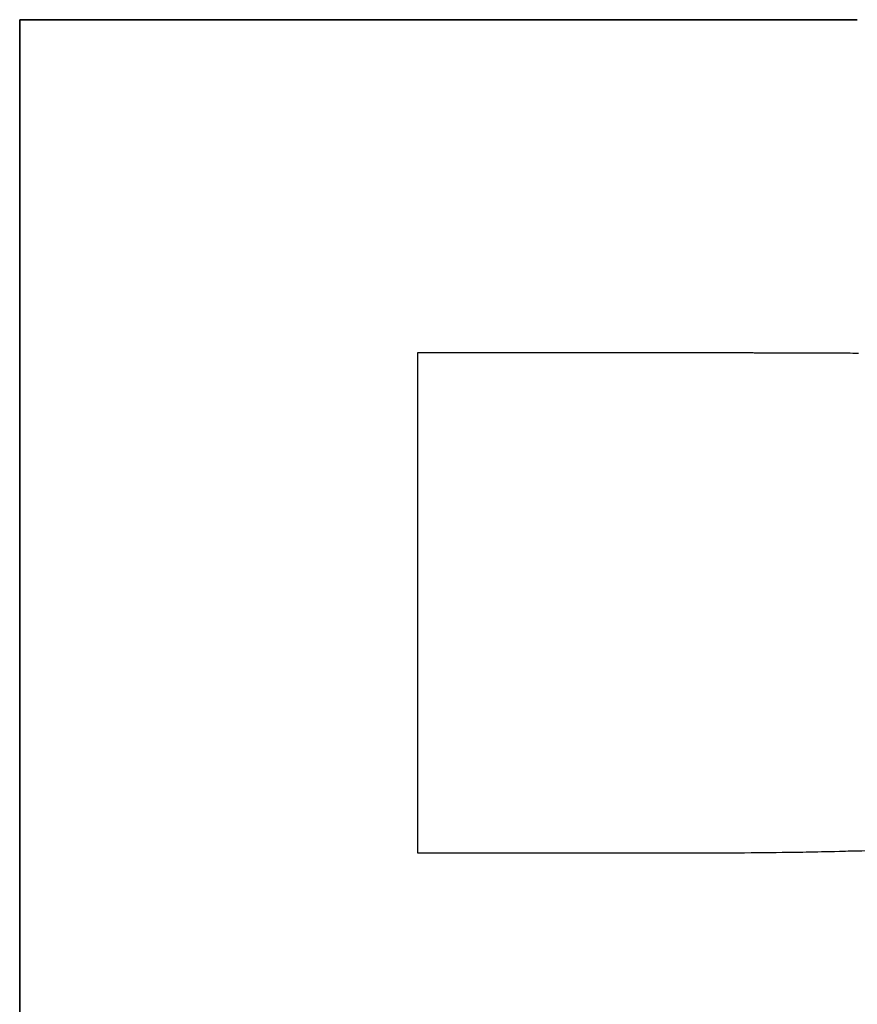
# Model space of a CAD drawing. Extents: x -4.2 to 4.1, y -6.8 to 5.8.
# Tile 56 of 214: x -2.8097 to -2.7566, y -4.0621 to -3.9996. Entities that reach past the tile are written whole.
import ezdxf

# ---------------------------------------------------------------- set-up
doc = ezdxf.new("R2010")
doc.units = 0
doc.layers.get('0').update_dxf_attribs({"linetype": 'CONTINUOUS'})

# ---------------------------------------------------------------- blocks, each defined once
blk = doc.blocks.new('*U1')
for p, q in [((-2.809744, -4.124623, 4.435), (-2.809744, -3.999623, 4.435)), ((-2.809744, -3.999623, 4.435), (-2.756581, -3.999623, 4.435)), ((-2.809744, -3.999623, 4.4349), (-2.809744, -4.124623, 4.4349)), ((-2.756581, -3.999623, 4.4349), (-2.809744, -3.999623, 4.4349)), ((-2.756581, -3.999623, 4.435), (-2.756581, -3.999623, 4.4349)), ((-2.784496, -4.020774, 4.4349), (-2.784496, -4.0525, 4.4349)), ((-2.764775, -4.020774, 4.4349), (-2.784496, -4.020774, 4.4349)), ((-2.784496, -4.020774, 4.435), (-2.784496, -4.0525, 4.435)), ((-2.764775, -4.020774, 4.435), (-2.784496, -4.020774, 4.435)), ((-2.764775, -4.020774, 4.435), (-2.764775, -4.020774, 4.4349)), ((-2.784496, -4.0525, 4.4349), (-2.765823, -4.0525, 4.4349)), ((-2.784496, -4.0525, 4.435), (-2.765823, -4.0525, 4.435)), ((-2.765823, -4.0525, 4.435), (-2.765823, -4.0525, 4.4349))]:
    blk.add_line(p, q)
at = {"extrusion": (0, -1, 0)}
for p, q in [((-2.809744, -3.999623, 4.435), (-2.756581, -3.999623, 4.435)), ((-2.809744, -3.999623, 4.435), (-2.809744, -3.999623, 4.4349)), ((-2.756581, -3.999623, 4.4349), (-2.809744, -3.999623, 4.4349)), ((-2.756581, -3.999623, 4.435), (-2.756581, -3.999623, 4.4349)), ((-2.784496, -4.0525, 4.435), (-2.765823, -4.0525, 4.435)), ((-2.784496, -4.0525, 4.435), (-2.784496, -4.0525, 4.4349)), ((-2.784496, -4.0525, 4.4349), (-2.765823, -4.0525, 4.4349)), ((-2.765823, -4.0525, 4.435), (-2.765823, -4.0525, 4.4349))]:
    blk.add_line(p, q, dxfattribs=at)
at = {"extrusion": (1, 0, 0)}
for p, q in [((-2.809744, -4.124623, 4.435), (-2.809744, -3.999623, 4.435)), ((-2.809744, -3.999623, 4.435), (-2.809744, -3.999623, 4.4349)), ((-2.809744, -3.999623, 4.4349), (-2.809744, -4.124623, 4.4349))]:
    blk.add_line(p, q, dxfattribs=at)
at = {"extrusion": (0, 1, 0)}
for p, q in [((-2.764775, -4.020774, 4.435), (-2.784496, -4.020774, 4.435)), ((-2.784496, -4.020774, 4.435), (-2.784496, -4.020774, 4.4349)), ((-2.764775, -4.020774, 4.4349), (-2.784496, -4.020774, 4.4349)), ((-2.764775, -4.020774, 4.435), (-2.764775, -4.020774, 4.4349))]:
    blk.add_line(p, q, dxfattribs=at)
at = {"extrusion": (-1, 0, 0)}
for p, q in [((-2.784496, -4.020774, 4.435), (-2.784496, -4.0525, 4.435)), ((-2.784496, -4.020774, 4.435), (-2.784496, -4.020774, 4.4349)), ((-2.784496, -4.020774, 4.4349), (-2.784496, -4.0525, 4.4349)), ((-2.784496, -4.0525, 4.435), (-2.784496, -4.0525, 4.4349))]:
    blk.add_line(p, q, dxfattribs=at)
for points in [[(-2.7565, -4.02081, 4.435), (-2.75669, -4.02081, 4.435), (-2.75687, -4.02081, 4.435), (-2.75706, -4.0208, 4.435), (-2.75725, -4.0208, 4.435), (-2.75744, -4.0208, 4.435), (-2.75763, -4.0208, 4.435), (-2.75782, -4.0208, 4.435), (-2.75801, -4.0208, 4.435), (-2.75821, -4.0208, 4.435), (-2.75841, -4.02079, 4.435), (-2.7586, -4.02079, 4.435), (-2.7588, -4.02079, 4.435), (-2.75901, -4.02079, 4.435), (-2.75921, -4.02079, 4.435), (-2.75941, -4.02079, 4.435), (-2.75962, -4.02079, 4.435), (-2.75983, -4.02079, 4.435), (-2.76004, -4.02078, 4.435), (-2.76025, -4.02078, 4.435), (-2.76046, -4.02078, 4.435), (-2.76067, -4.02078, 4.435), (-2.76089, -4.02078, 4.435), (-2.7611, -4.02078, 4.435), (-2.76132, -4.02078, 4.435), (-2.76154, -4.02078, 4.435), (-2.76176, -4.02078, 4.435), (-2.76198, -4.02078, 4.435), (-2.76221, -4.02078, 4.435), (-2.76243, -4.02078, 4.435), (-2.76266, -4.02078, 4.435), (-2.76289, -4.02078, 4.435), (-2.76312, -4.02078, 4.435), (-2.76335, -4.02077, 4.435), (-2.76359, -4.02077, 4.435), (-2.76382, -4.02077, 4.435), (-2.76406, -4.02077, 4.435), (-2.76429, -4.02077, 4.435), (-2.76453, -4.02077, 4.435), (-2.76477, -4.02077, 4.435)], [(-2.75655, -4.02081, 4.4349), (-2.75679, -4.02081, 4.4349), (-2.75704, -4.0208, 4.4349), (-2.75729, -4.0208, 4.4349), (-2.75755, -4.0208, 4.4349), (-2.7578, -4.0208, 4.4349), (-2.75806, -4.0208, 4.4349), (-2.75832, -4.02079, 4.4349), (-2.75859, -4.02079, 4.4349), (-2.75886, -4.02079, 4.4349), (-2.75913, -4.02079, 4.4349), (-2.7594, -4.02079, 4.4349), (-2.75968, -4.02079, 4.4349), (-2.75995, -4.02078, 4.4349), (-2.76023, -4.02078, 4.4349), (-2.76052, -4.02078, 4.4349), (-2.7608, -4.02078, 4.4349), (-2.76109, -4.02078, 4.4349), (-2.76139, -4.02078, 4.4349), (-2.76168, -4.02078, 4.4349), (-2.76198, -4.02078, 4.4349), (-2.76228, -4.02078, 4.4349), (-2.76258, -4.02078, 4.4349), (-2.76289, -4.02078, 4.4349), (-2.76319, -4.02077, 4.4349), (-2.7635, -4.02077, 4.4349), (-2.76382, -4.02077, 4.4349), (-2.76413, -4.02077, 4.4349), (-2.76445, -4.02077, 4.4349), (-2.76477, -4.02077, 4.4349)], [(-2.75655, -4.02081, 4.4349), (-2.75679, -4.02081, 4.4349), (-2.75704, -4.0208, 4.4349), (-2.75729, -4.0208, 4.4349), (-2.75755, -4.0208, 4.4349), (-2.7578, -4.0208, 4.4349), (-2.75806, -4.0208, 4.4349), (-2.75832, -4.02079, 4.4349), (-2.75859, -4.02079, 4.4349), (-2.75886, -4.02079, 4.4349), (-2.75913, -4.02079, 4.4349), (-2.7594, -4.02079, 4.4349), (-2.75968, -4.02079, 4.4349), (-2.75995, -4.02078, 4.4349), (-2.76023, -4.02078, 4.4349), (-2.76052, -4.02078, 4.4349), (-2.7608, -4.02078, 4.4349), (-2.76109, -4.02078, 4.4349), (-2.76139, -4.02078, 4.4349), (-2.76168, -4.02078, 4.4349), (-2.76198, -4.02078, 4.4349), (-2.76228, -4.02078, 4.4349), (-2.76258, -4.02078, 4.4349), (-2.76289, -4.02078, 4.4349), (-2.76319, -4.02077, 4.4349), (-2.7635, -4.02077, 4.4349), (-2.76382, -4.02077, 4.4349), (-2.76413, -4.02077, 4.4349), (-2.76445, -4.02077, 4.4349), (-2.76477, -4.02077, 4.4349)], [(-2.7565, -4.02081, 4.435), (-2.75669, -4.02081, 4.435), (-2.75687, -4.02081, 4.435), (-2.75706, -4.0208, 4.435), (-2.75725, -4.0208, 4.435), (-2.75744, -4.0208, 4.435), (-2.75763, -4.0208, 4.435), (-2.75782, -4.0208, 4.435), (-2.75801, -4.0208, 4.435), (-2.75821, -4.0208, 4.435), (-2.75841, -4.02079, 4.435), (-2.7586, -4.02079, 4.435), (-2.7588, -4.02079, 4.435), (-2.75901, -4.02079, 4.435), (-2.75921, -4.02079, 4.435), (-2.75941, -4.02079, 4.435), (-2.75962, -4.02079, 4.435), (-2.75983, -4.02079, 4.435), (-2.76004, -4.02078, 4.435), (-2.76025, -4.02078, 4.435), (-2.76046, -4.02078, 4.435), (-2.76067, -4.02078, 4.435), (-2.76089, -4.02078, 4.435), (-2.7611, -4.02078, 4.435), (-2.76132, -4.02078, 4.435), (-2.76154, -4.02078, 4.435), (-2.76176, -4.02078, 4.435), (-2.76198, -4.02078, 4.435), (-2.76221, -4.02078, 4.435), (-2.76243, -4.02078, 4.435), (-2.76266, -4.02078, 4.435), (-2.76289, -4.02078, 4.435), (-2.76312, -4.02078, 4.435), (-2.76335, -4.02077, 4.435), (-2.76359, -4.02077, 4.435), (-2.76382, -4.02077, 4.435), (-2.76406, -4.02077, 4.435), (-2.76429, -4.02077, 4.435), (-2.76453, -4.02077, 4.435), (-2.76477, -4.02077, 4.435)], [(-2.76582, -4.0525, 4.435), (-2.7654, -4.0525, 4.435), (-2.76497, -4.0525, 4.435), (-2.76456, -4.0525, 4.435), (-2.76414, -4.0525, 4.435), (-2.76373, -4.0525, 4.435), (-2.76332, -4.05249, 4.435), (-2.76292, -4.05249, 4.435), (-2.76252, -4.05249, 4.435), (-2.76212, -4.05248, 4.435), (-2.76173, -4.05248, 4.435), (-2.76134, -4.05247, 4.435), (-2.76096, -4.05247, 4.435), (-2.76058, -4.05246, 4.435), (-2.7602, -4.05246, 4.435), (-2.75983, -4.05245, 4.435), (-2.75946, -4.05245, 4.435), (-2.75909, -4.05244, 4.435), (-2.75873, -4.05243, 4.435), (-2.75837, -4.05242, 4.435), (-2.75802, -4.05242, 4.435), (-2.75767, -4.05241, 4.435), (-2.75732, -4.0524, 4.435), (-2.75698, -4.05239, 4.435), (-2.75664, -4.05238, 4.435), (-2.7563, -4.05237, 4.435)], [(-2.76582, -4.0525, 4.4349), (-2.76514, -4.0525, 4.4349), (-2.76447, -4.0525, 4.4349), (-2.76381, -4.0525, 4.4349), (-2.76315, -4.05249, 4.4349), (-2.76251, -4.05249, 4.4349), (-2.76188, -4.05248, 4.4349), (-2.76125, -4.05247, 4.4349), (-2.76064, -4.05247, 4.4349), (-2.76004, -4.05246, 4.4349), (-2.75944, -4.05245, 4.4349), (-2.75886, -4.05243, 4.4349), (-2.75828, -4.05242, 4.4349), (-2.75772, -4.05241, 4.4349), (-2.75716, -4.05239, 4.4349), (-2.75662, -4.05238, 4.4349), (-2.75608, -4.05236, 4.4349)], [(-2.76582, -4.0525, 4.4349), (-2.76514, -4.0525, 4.4349), (-2.76447, -4.0525, 4.4349), (-2.76381, -4.0525, 4.4349), (-2.76315, -4.05249, 4.4349), (-2.76251, -4.05249, 4.4349), (-2.76188, -4.05248, 4.4349), (-2.76125, -4.05247, 4.4349), (-2.76064, -4.05247, 4.4349), (-2.76004, -4.05246, 4.4349), (-2.75944, -4.05245, 4.4349), (-2.75886, -4.05243, 4.4349), (-2.75828, -4.05242, 4.4349), (-2.75772, -4.05241, 4.4349), (-2.75716, -4.05239, 4.4349), (-2.75662, -4.05238, 4.4349), (-2.75608, -4.05236, 4.4349)], [(-2.76582, -4.0525, 4.435), (-2.7654, -4.0525, 4.435), (-2.76497, -4.0525, 4.435), (-2.76456, -4.0525, 4.435), (-2.76414, -4.0525, 4.435), (-2.76373, -4.0525, 4.435), (-2.76332, -4.05249, 4.435), (-2.76292, -4.05249, 4.435), (-2.76252, -4.05249, 4.435), (-2.76212, -4.05248, 4.435), (-2.76173, -4.05248, 4.435), (-2.76134, -4.05247, 4.435), (-2.76096, -4.05247, 4.435), (-2.76058, -4.05246, 4.435), (-2.7602, -4.05246, 4.435), (-2.75983, -4.05245, 4.435), (-2.75946, -4.05245, 4.435), (-2.75909, -4.05244, 4.435), (-2.75873, -4.05243, 4.435), (-2.75837, -4.05242, 4.435), (-2.75802, -4.05242, 4.435), (-2.75767, -4.05241, 4.435), (-2.75732, -4.0524, 4.435), (-2.75698, -4.05239, 4.435), (-2.75664, -4.05238, 4.435), (-2.7563, -4.05237, 4.435)]]:
    blk.add_polyline3d(points)

msp = doc.modelspace()

# ---------------------------------------------------------------- block references
msp.add_blockref('*U1', (0, 0))

doc.saveas('drawing.dxf')
